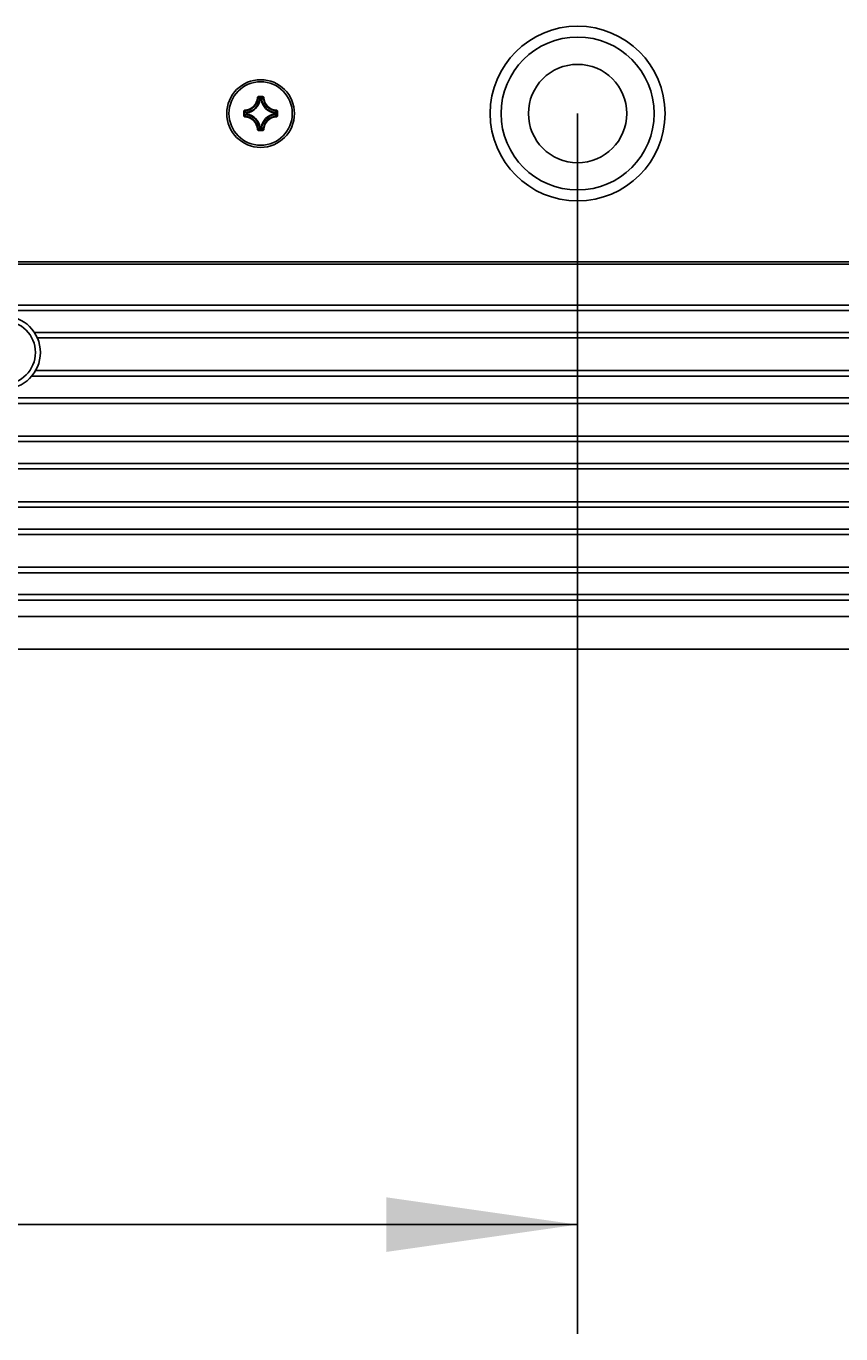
# Model space of a CAD drawing. Extents: x 0 to 420, y 0 to 297.
# Tile 49 of 124: x 139 to 154, y 125 to 149. Entities that reach past the tile are written whole.
import ezdxf

# ---------------------------------------------------------------- set-up
doc = ezdxf.new("R2010")
doc.units = 0
doc.header["$LTSCALE"] = 23.1
doc.layers.get('0').update_dxf_attribs({"linetype": 'CONTINUOUS'})
for name, color, linetype in [('02___PRT_ALL_AXES', 7, 'CONTINUOUS'), ('AXES', 7, 'CONTINUOUS'), ('DIM_PILOTEES', 7, 'CONTINUOUS')]:
    doc.layers.add(name, color=color, linetype=linetype)
doc.dimstyles.get("Standard").update_dxf_attribs({"dimtxt": 0.18, "dimasz": 0.18, "dimexe": 0.18, "dimexo": 0.0625, "dimgap": 0.09, "dimtad": 0, "dimtih": 1, "dimtoh": 1, "dimzin": 0, "dimcen": 0.09, "dimazin": 3, "dimtfac": 1, "dimtofl": 0, "dimtmove": 0, "dimatfit": 3})

# ---------------------------------------------------------------- blocks, each defined once
blk = doc.blocks.new('_FILLED')
at = {"color": 0, "linetype": 'BYBLOCK'}
blk.add_solid([(0, 0), (-1, 0.142857), (-1, -0.142857)], dxfattribs=at)
blk = doc.blocks.new('*D8')
at = {"layer": 'DIM_PILOTEES', "color": 2, "linetype": 'CONTINUOUS'}
for p, q in [((98.989763, 147.793277), (98.989763, 125.447234)), ((148.989763, 147.793277), (148.989763, 125.447234)), ((98.989763, 127.447234), (123.989763, 127.447234)), ((148.989763, 127.447234), (123.989763, 127.447234))]:
    blk.add_line(p, q, dxfattribs=at)
at = {"layer": 'DIM_PILOTEES', "color": 2, "linetype": 'CONTINUOUS', "xscale": 3.5, "yscale": 3.5, "zscale": 3.5, "rotation": 180}
blk.add_blockref('_FILLED', (98.989763, 127.447234), dxfattribs=at)
at = {"layer": 'DIM_PILOTEES', "color": 2, "linetype": 'CONTINUOUS', "xscale": 3.5, "yscale": 3.5, "zscale": 3.5}
blk.add_blockref('_FILLED', (148.989763, 127.447234), dxfattribs=at)

msp = doc.modelspace()

# ---------------------------------------------------------------- linework, layer by layer
at = {"color": 7, "linetype": 'CONTINUOUS'}
for p, q in [((143.130394, 148.083782), (143.140348, 148.08337)), ((143.150301, 148.102883), (143.229224, 148.102883)), ((143.150301, 148.102883), (143.150301, 148.092921)), ((143.150301, 148.092921), (143.229225, 148.092921)), ((143.180588, 148.049561), (143.170739, 148.051057)), ((143.180588, 148.059523), (143.198937, 148.059523)), ((143.180588, 148.049561), (143.180588, 148.059523)), ((143.180674, 148.049561), (143.198846, 148.049561)), ((143.198937, 148.049561), (143.198937, 148.059523)), ((143.198937, 148.049561), (143.208786, 148.051057)), ((143.229224, 148.102883), (143.229224, 148.092921)), ((143.249131, 148.083782), (143.239178, 148.08337)), ((142.880599, 147.833181), (142.890561, 147.833181)), ((142.880599, 147.754258), (142.880599, 147.833181)), ((142.880599, 147.754258), (142.890561, 147.754258)), ((142.890561, 147.754258), (142.890561, 147.833182)), ((142.899701, 147.853088), (142.900112, 147.843135)), ((142.933921, 147.802895), (142.92396, 147.802895)), ((142.92396, 147.784545), (142.92396, 147.802894)), ((142.933921, 147.784545), (142.92396, 147.784545)), ((142.933921, 147.802895), (142.932426, 147.812744)), ((142.933921, 147.784545), (142.932426, 147.774696)), ((142.933921, 147.784634), (142.933921, 147.802802)), ((143.445604, 147.802895), (143.447099, 147.812744)), ((143.445604, 147.802895), (143.455566, 147.802895)), ((143.445604, 147.802808), (143.445604, 147.784645)), ((143.445604, 147.784545), (143.455566, 147.784545)), ((143.445604, 147.784545), (143.447099, 147.774696)), ((143.455566, 147.802894), (143.455566, 147.784545)), ((143.479824, 147.853088), (143.479413, 147.843135)), ((143.488964, 147.833182), (143.488964, 147.754258)), ((143.498926, 147.833181), (143.488964, 147.833181)), ((143.498926, 147.754258), (143.488964, 147.754258)), ((143.498926, 147.833181), (143.498926, 147.754258)), ((142.899701, 147.734351), (142.900112, 147.744305)), ((143.180588, 147.537879), (143.170739, 147.536383)), ((143.180588, 147.537879), (143.180588, 147.527917)), ((143.198937, 147.527917), (143.180588, 147.527917)), ((143.198855, 147.537879), (143.180682, 147.537879)), ((143.198937, 147.537879), (143.208786, 147.536383)), ((143.198937, 147.537879), (143.198937, 147.527917)), ((143.479824, 147.734351), (143.479413, 147.744305)), ((143.130394, 147.503658), (143.140348, 147.504069)), ((143.229225, 147.494519), (143.150301, 147.494519)), ((143.150301, 147.484557), (143.150301, 147.494519)), ((143.229224, 147.484557), (143.150301, 147.484557)), ((143.229224, 147.484557), (143.229224, 147.494519)), ((143.249131, 147.503658), (143.239178, 147.504069)), ((173.449763, 145.076834), (74.529763, 145.076834)), ((173.489763, 144.284834), (74.489763, 144.284834)), ((173.489763, 144.184834), (74.489763, 144.184834)), ((74.489763, 142.584834), (173.489763, 142.584834)), ((74.489763, 142.484834), (173.489763, 142.484834)), ((173.489763, 141.884834), (74.489763, 141.884834)), ((173.489763, 141.784834), (74.489763, 141.784834)), ((74.489763, 141.384834), (173.489763, 141.384834)), ((74.489763, 141.284834), (173.489763, 141.284834)), ((173.489763, 140.684834), (74.489763, 140.684834)), ((173.489763, 140.584834), (74.489763, 140.584834)), ((74.489763, 140.184834), (173.489763, 140.184834)), ((74.489763, 140.084834), (173.489763, 140.084834)), ((173.489763, 139.484834), (74.489763, 139.484834)), ((173.489763, 139.384834), (74.489763, 139.384834)), ((74.489763, 138.984834), (173.489763, 138.984834)), ((74.489763, 138.884834), (173.489763, 138.884834)), ((173.489763, 138.584834), (74.489763, 138.584834)), ((173.489763, 137.984834), (74.489763, 137.984834))]:
    msp.add_line(p, q, dxfattribs=at)
for points in [[(143.150301, 148.102883), (143.147207, 148.102637), (143.144263, 148.101951), (143.141439, 148.100807), (143.138827, 148.09926), (143.136498, 148.097341), (143.134486, 148.095094), (143.132833, 148.09255), (143.131575, 148.089777), (143.130768, 148.08686), (143.130392, 148.083772)], [(143.140348, 148.08337), (143.140599, 148.085287), (143.141208, 148.087103), (143.142146, 148.088753), (143.143378, 148.090186), (143.14486, 148.091354), (143.146545, 148.092219), (143.148381, 148.092751), (143.150301, 148.092921)], [(143.140348, 148.083372), (143.145459, 148.078198), (143.150548, 148.072937), (143.155616, 148.067598), (143.160668, 148.062175), (143.165709, 148.056658), (143.170739, 148.051056)], [(143.150301, 148.092921), (143.155401, 148.087553), (143.160478, 148.082108), (143.16553, 148.076587), (143.170563, 148.070984), (143.175583, 148.065296), (143.180588, 148.059523)], [(143.170739, 148.051057), (143.171167, 148.052765), (143.171888, 148.054373), (143.17288, 148.055831), (143.174112, 148.057094), (143.175546, 148.058123), (143.177137, 148.058885), (143.178835, 148.059357), (143.180588, 148.059523)], [(143.229225, 148.092921), (143.224124, 148.087553), (143.219047, 148.082108), (143.213995, 148.076586), (143.208962, 148.070984), (143.203942, 148.065296), (143.198937, 148.059523)], [(143.198937, 148.059523), (143.200675, 148.059358), (143.202337, 148.058904), (143.203913, 148.058161), (143.205362, 148.057138), (143.206616, 148.055867), (143.20763, 148.054387), (143.208361, 148.052764), (143.208786, 148.051057)], [(143.239178, 148.083372), (143.234067, 148.078198), (143.228977, 148.072937), (143.223909, 148.067598), (143.218858, 148.062175), (143.213816, 148.056658), (143.208787, 148.051056)], [(143.249134, 148.083782), (143.248758, 148.086863), (143.24795, 148.089776), (143.246691, 148.092551), (143.245037, 148.095097), (143.243023, 148.097345), (143.240695, 148.099263), (143.238085, 148.100809), (143.235263, 148.10195), (143.23232, 148.102636), (143.229224, 148.102883)], [(143.229224, 148.092921), (143.23115, 148.092749), (143.23299, 148.092215), (143.234678, 148.091346), (143.236161, 148.090173), (143.237389, 148.08874), (143.238322, 148.087092), (143.238928, 148.08528), (143.239178, 148.08337)], [(142.899701, 147.853091), (142.89662, 147.852716), (142.893707, 147.851908), (142.890932, 147.850648), (142.888385, 147.848994), (142.886138, 147.84698), (142.88422, 147.844652), (142.882674, 147.842042), (142.881532, 147.83922), (142.880846, 147.836277), (142.880599, 147.833181)], [(142.880599, 147.754258), (142.880846, 147.751164), (142.881532, 147.74822), (142.882675, 147.745396), (142.884223, 147.742784), (142.886142, 147.740455), (142.888389, 147.738443), (142.890933, 147.73679), (142.893706, 147.735533), (142.896619, 147.734725), (142.899701, 147.734348)], [(142.890561, 147.833181), (142.890733, 147.835107), (142.891267, 147.836947), (142.892137, 147.838635), (142.893309, 147.840118), (142.894743, 147.841346), (142.896391, 147.84228), (142.898202, 147.842885), (142.900112, 147.843135)], [(142.890561, 147.833182), (142.895929, 147.828081), (142.901375, 147.823004), (142.906896, 147.817952), (142.912498, 147.81292), (142.918187, 147.8079), (142.92396, 147.802894)], [(142.890561, 147.754258), (142.895929, 147.759359), (142.901375, 147.764436), (142.906896, 147.769487), (142.912498, 147.77452), (142.918187, 147.77954), (142.92396, 147.784545)], [(142.900112, 147.744305), (142.898195, 147.744556), (142.896379, 147.745165), (142.894729, 147.746103), (142.893297, 147.747335), (142.892128, 147.748818), (142.891263, 147.750502), (142.890732, 147.752338), (142.890561, 147.754258)], [(142.900111, 147.843135), (142.905285, 147.838024), (142.910545, 147.832935), (142.915884, 147.827867), (142.921308, 147.822815), (142.926825, 147.817774), (142.932427, 147.812744)], [(142.900111, 147.744305), (142.905285, 147.749416), (142.910545, 147.754505), (142.915884, 147.759573), (142.921308, 147.764625), (142.926825, 147.769666), (142.932427, 147.774696)], [(142.92396, 147.802895), (142.924126, 147.804647), (142.924598, 147.806346), (142.92536, 147.807937), (142.926388, 147.80937), (142.927651, 147.810602), (142.92911, 147.811595), (142.930718, 147.812316), (142.932426, 147.812744)], [(142.932426, 147.774696), (142.930719, 147.775121), (142.929096, 147.775853), (142.927616, 147.776867), (142.926345, 147.77812), (142.925321, 147.779569), (142.924578, 147.781146), (142.924125, 147.782807), (142.92396, 147.784545)], [(143.479414, 147.843135), (143.474241, 147.838024), (143.46898, 147.832935), (143.463641, 147.827867), (143.458217, 147.822815), (143.452701, 147.817774), (143.447098, 147.812744)], [(143.479414, 147.744305), (143.474241, 147.749416), (143.46898, 147.754505), (143.463641, 147.759573), (143.458217, 147.764625), (143.452701, 147.769666), (143.447098, 147.774696)], [(143.447099, 147.812744), (143.448807, 147.812319), (143.45043, 147.811587), (143.451909, 147.810573), (143.45318, 147.80932), (143.454204, 147.807871), (143.454947, 147.806294), (143.455401, 147.804633), (143.455566, 147.802895)], [(143.455566, 147.784545), (143.455401, 147.782807), (143.454947, 147.781146), (143.454204, 147.779569), (143.45318, 147.77812), (143.451909, 147.776867), (143.45043, 147.775853), (143.448807, 147.775121), (143.447099, 147.774696)], [(143.488964, 147.833182), (143.483596, 147.828081), (143.478151, 147.823004), (143.472629, 147.817952), (143.467027, 147.81292), (143.461339, 147.8079), (143.455566, 147.802894)], [(143.488964, 147.754258), (143.483596, 147.759359), (143.478151, 147.764436), (143.472629, 147.769487), (143.467027, 147.77452), (143.461339, 147.77954), (143.455566, 147.784545)], [(143.479413, 147.843135), (143.48133, 147.842884), (143.483146, 147.842275), (143.484796, 147.841337), (143.486229, 147.840105), (143.487397, 147.838622), (143.488262, 147.836937), (143.488793, 147.835102), (143.488964, 147.833181)], [(143.488964, 147.754258), (143.488792, 147.752333), (143.488258, 147.750493), (143.487389, 147.748805), (143.486216, 147.747322), (143.484783, 147.746094), (143.483135, 147.74516), (143.481323, 147.744554), (143.479413, 147.744305)], [(143.479812, 147.734349), (143.482901, 147.734724), (143.485819, 147.735532), (143.488595, 147.736791), (143.49114, 147.738446), (143.493387, 147.740459), (143.495305, 147.742788), (143.496851, 147.745398), (143.497993, 147.748219), (143.498679, 147.751163), (143.498926, 147.754258)], [(143.498926, 147.833181), (143.49868, 147.836276), (143.497994, 147.83922), (143.49685, 147.842044), (143.495303, 147.844656), (143.493384, 147.846984), (143.491136, 147.848997), (143.488593, 147.85065), (143.485819, 147.851907), (143.482903, 147.852715), (143.479814, 147.85309)], [(143.140348, 147.504068), (143.145459, 147.509242), (143.150548, 147.514503), (143.155616, 147.519841), (143.160668, 147.525265), (143.165709, 147.530782), (143.170739, 147.536384)], [(143.150301, 147.494519), (143.155401, 147.499887), (143.160479, 147.505332), (143.16553, 147.510853), (143.170563, 147.516456), (143.175583, 147.522144), (143.180588, 147.527917)], [(143.180588, 147.527917), (143.17885, 147.528082), (143.177189, 147.528536), (143.175612, 147.529279), (143.174163, 147.530302), (143.172909, 147.531573), (143.171896, 147.533053), (143.171164, 147.534676), (143.170739, 147.536383)], [(143.208786, 147.536383), (143.208361, 147.534676), (143.20763, 147.533053), (143.206616, 147.531573), (143.205362, 147.530302), (143.203913, 147.529279), (143.202337, 147.528536), (143.200675, 147.528082), (143.198937, 147.527917)], [(143.229225, 147.494519), (143.224124, 147.499887), (143.219047, 147.505332), (143.213995, 147.510853), (143.208962, 147.516455), (143.203942, 147.522144), (143.198937, 147.527917)], [(143.239178, 147.504068), (143.234067, 147.509242), (143.228977, 147.514503), (143.22391, 147.519841), (143.218858, 147.525265), (143.213816, 147.530782), (143.208787, 147.536384)], [(143.130393, 147.503658), (143.130767, 147.500577), (143.131575, 147.497664), (143.132834, 147.494889), (143.134489, 147.492342), (143.136502, 147.490095), (143.138831, 147.488177), (143.14144, 147.486631), (143.144262, 147.485489), (143.147206, 147.484804), (143.150301, 147.484557)], [(143.150301, 147.494519), (143.148375, 147.49469), (143.146535, 147.495224), (143.144847, 147.496094), (143.143365, 147.497266), (143.142136, 147.4987), (143.141203, 147.500348), (143.140597, 147.502159), (143.140348, 147.504069)], [(143.239178, 147.504069), (143.238927, 147.502153), (143.238317, 147.500337), (143.237379, 147.498686), (143.236147, 147.497254), (143.234665, 147.496085), (143.23298, 147.49522), (143.231144, 147.494689), (143.229224, 147.494519)], [(143.229224, 147.484557), (143.232318, 147.484803), (143.235262, 147.485489), (143.238087, 147.486632), (143.240699, 147.48818), (143.243027, 147.490099), (143.24504, 147.492346), (143.246692, 147.49489), (143.24795, 147.497663), (143.248758, 147.500576), (143.249134, 147.503658)]]:
    msp.add_lwpolyline(points, dxfattribs=at)
msp.add_circle((148.989763, 147.793277), 1.4, dxfattribs=at)
for centre, radius, start, end in [((142.889763, 148.09372), 0.240837, 272.365047, 357.632591), ((142.889763, 148.09372), 0.250799, 272.364756, 357.635228), ((142.889763, 148.09372), 0.284197, 278.633987, 351.365999), ((142.889763, 148.09372), 0.294159, 278.63111, 351.368705), ((143.489763, 148.09372), 0.294159, 188.631157, 261.368726), ((143.489763, 148.09372), 0.284197, 188.633987, 261.365999), ((143.489763, 148.09372), 0.250799, 182.364756, 267.635228), ((143.489763, 148.09372), 0.240837, 182.365047, 267.632607), ((142.889763, 147.49372), 0.284197, 8.633987, 81.365999), ((142.889763, 147.49372), 0.294159, 8.631082, 81.368785), ((143.489763, 147.49372), 0.294159, 98.630895, 171.368604), ((143.489763, 147.49372), 0.284197, 98.634001, 171.365999), ((142.889763, 147.49372), 0.240837, 2.365047, 87.634953), ((142.889763, 147.49372), 0.250799, 2.364756, 87.635228), ((143.489763, 147.49372), 0.250799, 92.364772, 177.635228), ((143.489763, 147.49372), 0.240837, 92.368036, 177.634953)]:
    msp.add_arc(centre, radius, start, end, dxfattribs=at)
at = {"layer": '02___PRT_ALL_AXES', "color": 7, "linetype": 'CONTINUOUS'}
for p, q in [((74.489763, 145.036834), (173.489763, 145.036834)), ((139.049652, 143.784834), (166.929873, 143.784834)), ((139.103828, 143.684834), (166.875698, 143.684834)), ((166.977634, 142.984834), (139.001892, 142.984834)), ((166.907804, 143.084834), (139.071721, 143.084834))]:
    msp.add_line(p, q, dxfattribs=at)
for centre, radius in [((148.989763, 147.793277), 1.6), ((143.189763, 147.793277), 0.62), ((138.489763, 143.416834), 0.67)]:
    msp.add_circle(centre, radius, dxfattribs=at)
at = {"layer": 'AXES', "color": 7, "linetype": 'CONTINUOUS'}
for centre, radius in [((148.989763, 147.793277), 0.9), ((143.189763, 147.79372), 0.58), ((138.489763, 143.416834), 0.58)]:
    msp.add_circle(centre, radius, dxfattribs=at)

# ---------------------------------------------------------------- dimensions: what is measured, and where the dimension line sits
at = {"layer": 'DIM_PILOTEES', "color": 2, "linetype": 'CONTINUOUS'}
dim = msp.add_linear_dim(base=(148.989763, 127.447234), p1=(98.989763, 147.793277), p2=(148.989763, 147.793277), dimstyle='STANDARD', dxfattribs=at)
dim.commit()
dim.dimension.update_dxf_attribs({"geometry": '*D8', "text_midpoint": (122.633445, 127.447234), "dimtype": 160})

doc.saveas('drawing.dxf')
